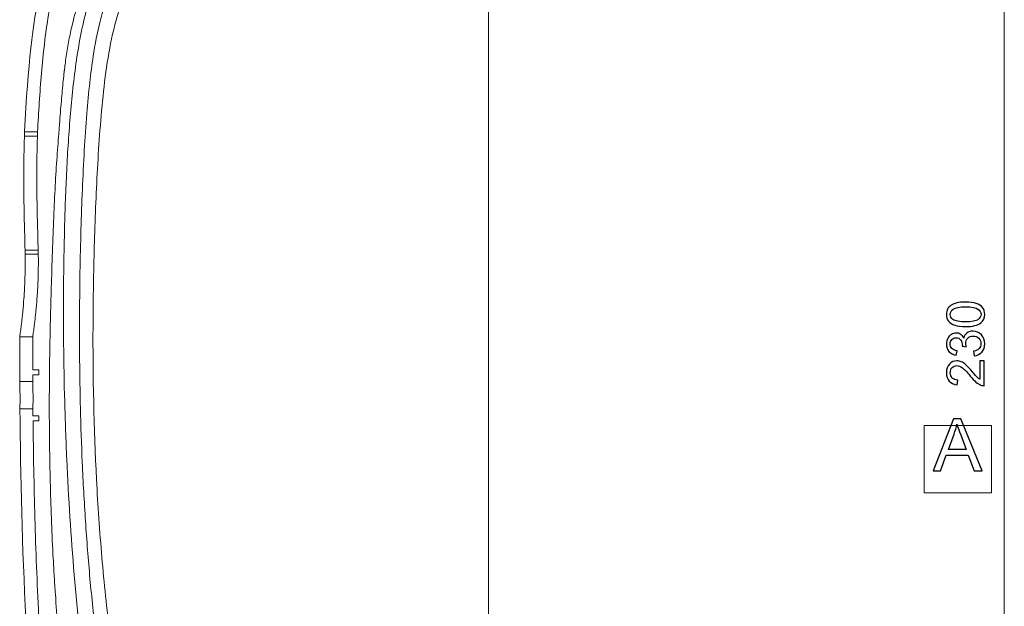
# Model space of a CAD drawing. Header units: millimetres. Extents: x -138 to 130, y -97 to 99.
# Tile 23 of 31: x -9 to 56, y -13 to 27. Entities that reach past the tile are written whole.
import ezdxf

# ---------------------------------------------------------------- set-up
doc = ezdxf.new("R2010")
doc.units = ezdxf.units.MM
doc.header["$MEASUREMENT"] = 0
doc.layers.add('layer 1', color=7, linetype='Continuous')

msp = doc.modelspace()

# ---------------------------------------------------------------- linework, layer by layer
at = {"layer": 'layer 1', "lineweight": 9}
for points in [[(56.3189, 43.6359), (56.3189, 43.6359), (56.3189, -33.0285), (56.3189, -33.0285)], [(50.9639, -4.9793), (50.9639, -4.9793), (50.9639, -0.4799), (50.9639, -0.4799)], [(50.9639, -0.4799), (50.9639, -0.4799), (55.4633, -0.4799), (55.4633, -0.4799)], [(55.4633, -0.4799), (55.4633, -0.4799), (55.4633, -4.9793), (55.4633, -4.9793)], [(55.4633, -4.9793), (55.4633, -4.9793), (50.9639, -4.9793), (50.9639, -4.9793)]]:
    msp.add_open_spline(points, degree=3, dxfattribs=at)
at = {"layer": 'layer 1', "lineweight": 15}
for points, knots in [([(21.9259, 39.6422), (21.0666, 39.58), (20.2077, 39.5144), (19.3493, 39.4437), (19.3493, 39.4437), (18.491, 39.3729), (17.6331, 39.2973), (16.7766, 39.2134), (16.7766, 39.2134), (15.9201, 39.1294), (15.0646, 39.0375), (14.2113, 38.9327), (14.2113, 38.9327), (13.358, 38.8279), (12.5071, 38.7096), (11.66, 38.5708), (11.66, 38.5708), (10.813, 38.432), (9.9702, 38.272), (9.1369, 38.0766), (9.1369, 38.0766), (8.3035, 37.8812), (7.4789, 37.6503), (6.6759, 37.3615), (6.6759, 37.3615), (5.8729, 37.0726), (5.0918, 36.7244), (4.3482, 36.3101), (4.3482, 36.3101), (3.6047, 35.8959), (2.899, 35.4146), (2.2461, 34.8696), (2.2461, 34.8696), (1.5932, 34.3245), (0.9949, 33.714), (0.4543, 33.0539), (0.4543, 33.0539), (-0.0863, 32.3937), (-0.5673, 31.6838), (-1.0016, 30.9436), (-1.0016, 30.9436), (-1.1102, 30.7585), (-1.2159, 30.5716), (-1.3189, 30.3829), (-1.3189, 30.3829), (-1.422, 30.1943), (-1.5226, 30.0037), (-1.6205, 29.8125), (-1.6205, 29.8125), (-1.8161, 29.4301), (-2.0039, 29.0442), (-2.1756, 28.6524), (-2.1756, 28.6524), (-2.3473, 28.2607), (-2.5025, 27.862), (-2.6401, 27.4572), (-2.6401, 27.4572), (-2.7777, 27.0524), (-2.8977, 26.6415), (-3.0042, 26.2269), (-3.0042, 26.2269), (-3.2171, 25.3976), (-3.3758, 24.5532), (-3.5069, 23.7041), (-3.5069, 23.7041), (-3.6379, 22.8549), (-3.7397, 21.9999), (-3.8263, 21.1432), (-3.8263, 21.1432), (-3.9128, 20.2866), (-3.9827, 19.4275), (-4.0428, 18.5672), (-4.0428, 18.5672), (-4.1028, 17.707), (-4.1534, 16.8459), (-4.1968, 15.9842), (-4.1968, 15.9842), (-4.2403, 15.1224), (-4.2767, 14.2601), (-4.3084, 13.3973), (-4.3084, 13.3973), (-4.3401, 12.5345), (-4.3673, 11.6715), (-4.3894, 10.8082), (-4.3894, 10.8082), (-4.4337, 9.0818), (-4.4582, 7.3543), (-4.4608, 5.6266), (-4.4608, 5.6266), (-4.466, 2.1711), (-4.3838, -1.2855), (-4.1898, -4.7368), (-4.1898, -4.7368), (-4.0929, -6.4624), (-3.9679, -8.1858), (-3.8105, -9.9069), (-3.8105, -9.9069), (-3.6531, -11.628), (-3.4635, -13.3457), (-3.2358, -15.0582), (-3.2358, -15.0582), (-3.0081, -16.7707), (-2.7425, -18.4782), (-2.4316, -20.1765), (-2.4316, -20.1765), (-2.1206, -21.8748), (-1.7646, -23.5647), (-1.3535, -25.24)], [0, 0, 0, 0, 0.0357143, 0.0357143, 0.0357143, 0.0357143, 0.0714286, 0.0714286, 0.0714286, 0.0714286, 0.1071429, 0.1071429, 0.1071429, 0.1071429, 0.1428571, 0.1428571, 0.1428571, 0.1428571, 0.1785714, 0.1785714, 0.1785714, 0.1785714, 0.2142857, 0.2142857, 0.2142857, 0.2142857, 0.25, 0.25, 0.25, 0.25, 0.2857143, 0.2857143, 0.2857143, 0.2857143, 0.3214286, 0.3214286, 0.3214286, 0.3214286, 0.3571429, 0.3571429, 0.3571429, 0.3571429, 0.3928571, 0.3928571, 0.3928571, 0.3928571, 0.4285714, 0.4285714, 0.4285714, 0.4285714, 0.4642857, 0.4642857, 0.4642857, 0.4642857, 0.5, 0.5, 0.5, 0.5, 0.5357143, 0.5357143, 0.5357143, 0.5357143, 0.5714286, 0.5714286, 0.5714286, 0.5714286, 0.6071429, 0.6071429, 0.6071429, 0.6071429, 0.6428571, 0.6428571, 0.6428571, 0.6428571, 0.6785714, 0.6785714, 0.6785714, 0.6785714, 0.7142857, 0.7142857, 0.7142857, 0.7142857, 0.75, 0.75, 0.75, 0.75, 0.7857143, 0.7857143, 0.7857143, 0.7857143, 0.8214286, 0.8214286, 0.8214286, 0.8214286, 0.8571429, 0.8571429, 0.8571429, 0.8571429, 0.8928571, 0.8928571, 0.8928571, 0.8928571, 0.9285714, 0.9285714, 0.9285714, 0.9285714, 1, 1, 1, 1]), ([(21.9259, 39.642), (21.9259, 39.4718), (21.9259, 39.3017), (21.9259, 39.1315), (21.9259, 39.1315), (21.9259, 38.9613), (21.9259, 38.7912), (21.9259, 38.621), (21.9259, 38.621), (21.9259, 38.2807), (21.9259, 37.9405), (21.9259, 37.6002), (21.9259, 37.6002), (21.9259, 36.9196), (21.9259, 36.2391), (21.9259, 35.5585), (21.9259, 35.5585), (21.9259, 34.1974), (21.9259, 32.8363), (21.9259, 31.4751), (21.9259, 31.4751), (21.9259, 30.114), (21.9259, 28.7529), (21.9259, 27.3918), (21.9259, 27.3918), (21.9259, 26.0306), (21.9259, 24.6695), (21.9259, 23.3083), (21.9259, 23.3083), (21.9259, 20.5859), (21.9259, 17.8635), (21.9259, 15.1411), (21.9259, 15.1411), (21.9259, 12.4186), (21.9259, 9.6962), (21.9259, 6.9737), (21.9259, 6.9737), (21.9259, 1.5288), (21.9259, -3.916), (21.9259, -9.3608), (21.9259, -9.3608), (21.9259, -14.8057), (21.9259, -20.2504), (21.9259, -25.6951)], [0, 0, 0, 0, 0.0833333, 0.0833333, 0.0833333, 0.0833333, 0.1666667, 0.1666667, 0.1666667, 0.1666667, 0.25, 0.25, 0.25, 0.25, 0.3333333, 0.3333333, 0.3333333, 0.3333333, 0.4166667, 0.4166667, 0.4166667, 0.4166667, 0.5, 0.5, 0.5, 0.5, 0.5833333, 0.5833333, 0.5833333, 0.5833333, 0.6666667, 0.6666667, 0.6666667, 0.6666667, 0.75, 0.75, 0.75, 0.75, 0.8333333, 0.8333333, 0.8333333, 0.8333333, 1, 1, 1, 1]), ([(-9.0244, 19.1004), (-8.5733, 28.0077), (-7.6988, 30.3838), (-6.3117, 33.1382), (-6.3117, 33.1382), (-6.0642, 33.6295), (-5.8005, 34.1329), (-5.5155, 34.6396)], [0, 0, 0, 0, 0.3333333, 0.3333333, 0.3333333, 0.3333333, 1, 1, 1, 1]), ([(-8.1566, 19.1004), (-8.0902, 20.4051), (-8.0084, 21.7098), (-7.896, 23.0102), (-7.896, 23.0102), (-7.8398, 23.6604), (-7.7757, 24.3097), (-7.6998, 24.9574), (-7.6998, 24.9574), (-7.6238, 25.6052), (-7.536, 26.2516), (-7.429, 26.8956), (-7.429, 26.8956), (-7.3755, 27.2176), (-7.3172, 27.5391), (-7.2525, 27.8597), (-7.2525, 27.8597), (-7.1879, 28.1804), (-7.1168, 28.5009), (-7.038, 28.8187), (-7.038, 28.8187), (-6.8804, 29.4545), (-6.6912, 30.0787), (-6.462, 30.6883), (-6.462, 30.6883), (-6.3473, 30.9931), (-6.2229, 31.2943), (-6.0903, 31.5925), (-6.0903, 31.5925), (-5.9577, 31.8907), (-5.817, 32.186), (-5.6718, 32.4796), (-5.6718, 32.4796), (-5.3815, 33.0668), (-5.0792, 33.6475), (-4.7587, 34.2173)], [0, 0, 0, 0, 0.1, 0.1, 0.1, 0.1, 0.2, 0.2, 0.2, 0.2, 0.3, 0.3, 0.3, 0.3, 0.4, 0.4, 0.4, 0.4, 0.5, 0.5, 0.5, 0.5, 0.6, 0.6, 0.6, 0.6, 0.7, 0.7, 0.7, 0.7, 0.8, 0.8, 0.8, 0.8, 1, 1, 1, 1]), ([(-5.2531, -25.6233), (-5.4097, -24.8035), (-5.5302, -24.1113), (-5.6243, -23.549), (-5.6243, -23.549), (-5.6713, -23.2679), (-5.7116, -23.0193), (-5.746, -22.8032), (-5.746, -22.8032), (-5.7503, -22.7762), (-5.7545, -22.7496), (-5.7589, -22.7221), (-5.7589, -22.7221), (-5.7632, -22.6947), (-5.7676, -22.6667), (-5.7721, -22.6382), (-5.7721, -22.6382), (-5.7811, -22.5812), (-5.7904, -22.5221), (-5.7999, -22.461), (-5.7999, -22.461), (-5.8189, -22.3388), (-5.839, -22.2083), (-5.8601, -22.0696), (-5.8601, -22.0696), (-5.9443, -21.5146), (-6.0442, -20.8275), (-6.1528, -20.0069), (-6.1528, -20.0069), (-6.1663, -19.9043), (-6.1802, -19.7983), (-6.1935, -19.6956), (-6.1935, -19.6956), (-6.2068, -19.5929), (-6.2196, -19.4927), (-6.232, -19.3948), (-6.232, -19.3948), (-6.2568, -19.1991), (-6.2799, -19.0129), (-6.3014, -18.8364), (-6.3014, -18.8364), (-6.3444, -18.4835), (-6.3812, -18.169), (-6.4126, -17.8933), (-6.4126, -17.8933), (-6.444, -17.6176), (-6.4701, -17.3806), (-6.4916, -17.1824), (-6.4916, -17.1824), (-6.5023, -17.0833), (-6.5119, -16.9939), (-6.5203, -16.9143), (-6.5203, -16.9143), (-6.5245, -16.8745), (-6.5284, -16.8382), (-6.5324, -16.8002), (-6.5324, -16.8002), (-6.5364, -16.7622), (-6.5405, -16.723), (-6.5447, -16.6826), (-6.5447, -16.6826), (-6.5783, -16.3598), (-6.6186, -15.9615), (-6.6635, -15.4875), (-6.6635, -15.4875), (-6.7533, -14.5396), (-6.8621, -13.2889), (-6.9686, -11.7331), (-6.9686, -11.7331), (-6.9819, -11.5387), (-6.9952, -11.3388), (-7.008, -11.1402), (-7.008, -11.1402), (-7.0208, -10.9417), (-7.0333, -10.7429), (-7.0454, -10.5439), (-7.0454, -10.5439), (-7.0696, -10.1459), (-7.0923, -9.7471), (-7.1136, -9.3476), (-7.1136, -9.3476), (-7.1562, -8.5485), (-7.1932, -7.7462), (-7.225, -6.9411), (-7.225, -6.9411), (-7.2886, -5.3308), (-7.3314, -3.7087), (-7.3543, -2.0758), (-7.3543, -2.0758), (-7.3657, -1.2593), (-7.3722, -0.4401), (-7.3738, 0.3818), (-7.3738, 0.3818), (-7.3742, 0.5872), (-7.3743, 0.7928), (-7.3741, 0.9986), (-7.3741, 0.9986), (-7.374, 1.1015), (-7.3739, 1.2044), (-7.3736, 1.3074), (-7.3736, 1.3074), (-7.3733, 1.4104), (-7.373, 1.514), (-7.3726, 1.6161), (-7.3726, 1.6161), (-7.3709, 2.0245), (-7.3682, 2.4055), (-7.3649, 2.7591), (-7.3649, 2.7591), (-7.3583, 3.4663), (-7.3493, 4.0638), (-7.3409, 4.5517), (-7.3409, 4.5517), (-7.3324, 5.0395), (-7.3245, 5.4178), (-7.3188, 5.6865), (-7.3188, 5.6865), (-7.3174, 5.7537), (-7.3161, 5.814), (-7.315, 5.8675), (-7.315, 5.8675), (-7.3144, 5.8942), (-7.3139, 5.9192), (-7.3134, 5.9426), (-7.3134, 5.9426), (-7.3132, 5.9542), (-7.313, 5.965), (-7.3127, 5.9781), (-7.3127, 5.9781), (-7.3124, 5.9911), (-7.3121, 6.0058), (-7.3118, 6.0222), (-7.3118, 6.0222), (-7.3091, 6.1532), (-7.3041, 6.3908), (-7.2957, 6.7348), (-7.2957, 6.7348), (-7.2936, 6.8208), (-7.2913, 6.9134), (-7.2888, 7.0128), (-7.2888, 7.0128), (-7.2875, 7.0624), (-7.2861, 7.1137), (-7.2847, 7.1667), (-7.2847, 7.1667), (-7.284, 7.1932), (-7.2833, 7.2215), (-7.2826, 7.2491), (-7.2826, 7.2491), (-7.2818, 7.2767), (-7.2811, 7.3043), (-7.2803, 7.3318), (-7.2803, 7.3318), (-7.2744, 7.5522), (-7.2685, 7.7707), (-7.2624, 7.9873), (-7.2624, 7.9873), (-7.2503, 8.4206), (-7.2378, 8.8466), (-7.2251, 9.2653), (-7.2251, 9.2653), (-7.1741, 10.9399), (-7.118, 12.4967), (-7.054, 13.9352), (-7.054, 13.9352), (-6.9899, 15.3736), (-6.9182, 16.6929), (-6.8271, 17.8902), (-6.8271, 17.8902), (-6.8043, 18.1895), (-6.7802, 18.4812), (-6.7552, 18.7655), (-6.7552, 18.7655), (-6.752, 18.8011), (-6.7489, 18.8365), (-6.7457, 18.8718), (-6.7457, 18.8718), (-6.7426, 18.9071), (-6.7393, 18.9423), (-6.7368, 18.9775), (-6.7368, 18.9775), (-6.7319, 19.0479), (-6.727, 19.1178), (-6.7221, 19.1872), (-6.7221, 19.1872), (-6.7122, 19.3261), (-6.7024, 19.4631), (-6.6925, 19.5983), (-6.6925, 19.5983), (-6.6529, 20.1388), (-6.6126, 20.6493), (-6.5713, 21.1298), (-6.5713, 21.1298), (-6.53, 21.6102), (-6.4878, 22.0606), (-6.4451, 22.4811), (-6.4451, 22.4811), (-6.4238, 22.6914), (-6.4023, 22.894), (-6.3808, 23.0891), (-6.3808, 23.0891), (-6.3781, 23.1135), (-6.3754, 23.1377), (-6.3727, 23.1619), (-6.3727, 23.1619), (-6.3724, 23.1649), (-6.372, 23.1679), (-6.3717, 23.1709), (-6.3717, 23.1709), (-6.3715, 23.1724), (-6.3711, 23.176), (-6.3708, 23.179), (-6.3708, 23.179), (-6.3705, 23.182), (-6.3701, 23.185), (-6.3698, 23.188), (-6.3698, 23.188), (-6.3685, 23.1999), (-6.3671, 23.2118), (-6.3658, 23.2237), (-6.3658, 23.2237), (-6.363, 23.2476), (-6.3603, 23.2713), (-6.3575, 23.2951), (-6.3575, 23.2951), (-6.3465, 23.3901), (-6.335, 23.4844), (-6.3231, 23.5781), (-6.3231, 23.5781), (-6.2992, 23.7656), (-6.2736, 23.9505), (-6.2463, 24.133), (-6.2463, 24.133), (-6.1918, 24.4979), (-6.1306, 24.8533), (-6.0644, 25.1991), (-6.0644, 25.1991), (-5.9982, 25.5449), (-5.9269, 25.8802), (-5.8498, 26.2043), (-5.8498, 26.2043), (-5.6956, 26.8526), (-5.5167, 27.4562), (-5.3189, 28.0193), (-5.3189, 28.0193), (-5.2694, 28.16), (-5.2188, 28.2982), (-5.1672, 28.4338), (-5.1672, 28.4338), (-5.1156, 28.5695), (-5.0628, 28.7034), (-5.0095, 28.8329), (-5.0095, 28.8329), (-4.9028, 29.0918), (-4.7909, 29.3415), (-4.6759, 29.5825), (-4.6759, 29.5825), (-4.6184, 29.703), (-4.5601, 29.8214), (-4.5012, 29.9376), (-4.5012, 29.9376), (-4.4975, 29.9449), (-4.4939, 29.9522), (-4.4902, 29.9594), (-4.4902, 29.9594), (-4.4865, 29.9667), (-4.4819, 29.9757), (-4.4776, 29.9842), (-4.4776, 29.9842), (-4.4689, 30.0012), (-4.4602, 30.0181), (-4.4515, 30.035), (-4.4515, 30.035), (-4.4341, 30.0689), (-4.4165, 30.1027), (-4.3989, 30.1365), (-4.3989, 30.1365), (-4.3635, 30.2041), (-4.3277, 30.2716), (-4.2913, 30.339), (-4.2913, 30.339), (-4.2187, 30.4737), (-4.1442, 30.6072), (-4.0675, 30.7427), (-4.0675, 30.7427), (-3.9908, 30.8781), (-3.9129, 31.013), (-3.8337, 31.1474), (-3.8337, 31.1474), (-3.6754, 31.4161), (-3.5123, 31.6828), (-3.3441, 31.9471), (-3.3441, 31.9471), (-3.2601, 32.0793), (-3.1748, 32.2109), (-3.0882, 32.3419), (-3.0882, 32.3419), (-3.0016, 32.4728), (-2.9142, 32.6023), (-2.825, 32.7304), (-2.825, 32.7304), (-2.4685, 33.2426), (-2.0854, 33.7373), (-1.6685, 34.2073)], [0, 0, 0, 0, 0.012987, 0.012987, 0.012987, 0.012987, 0.025974, 0.025974, 0.025974, 0.025974, 0.038961, 0.038961, 0.038961, 0.038961, 0.0519481, 0.0519481, 0.0519481, 0.0519481, 0.0649351, 0.0649351, 0.0649351, 0.0649351, 0.0779221, 0.0779221, 0.0779221, 0.0779221, 0.0909091, 0.0909091, 0.0909091, 0.0909091, 0.1038961, 0.1038961, 0.1038961, 0.1038961, 0.1168831, 0.1168831, 0.1168831, 0.1168831, 0.1298701, 0.1298701, 0.1298701, 0.1298701, 0.1428571, 0.1428571, 0.1428571, 0.1428571, 0.1558442, 0.1558442, 0.1558442, 0.1558442, 0.1688312, 0.1688312, 0.1688312, 0.1688312, 0.1818182, 0.1818182, 0.1818182, 0.1818182, 0.1948052, 0.1948052, 0.1948052, 0.1948052, 0.2077922, 0.2077922, 0.2077922, 0.2077922, 0.2207792, 0.2207792, 0.2207792, 0.2207792, 0.2337662, 0.2337662, 0.2337662, 0.2337662, 0.2467532, 0.2467532, 0.2467532, 0.2467532, 0.2597403, 0.2597403, 0.2597403, 0.2597403, 0.2727273, 0.2727273, 0.2727273, 0.2727273, 0.2857143, 0.2857143, 0.2857143, 0.2857143, 0.2987013, 0.2987013, 0.2987013, 0.2987013, 0.3116883, 0.3116883, 0.3116883, 0.3116883, 0.3246753, 0.3246753, 0.3246753, 0.3246753, 0.3376623, 0.3376623, 0.3376623, 0.3376623, 0.3506494, 0.3506494, 0.3506494, 0.3506494, 0.3636364, 0.3636364, 0.3636364, 0.3636364, 0.3766234, 0.3766234, 0.3766234, 0.3766234, 0.3896104, 0.3896104, 0.3896104, 0.3896104, 0.4025974, 0.4025974, 0.4025974, 0.4025974, 0.4155844, 0.4155844, 0.4155844, 0.4155844, 0.4285714, 0.4285714, 0.4285714, 0.4285714, 0.4415584, 0.4415584, 0.4415584, 0.4415584, 0.4545455, 0.4545455, 0.4545455, 0.4545455, 0.4675325, 0.4675325, 0.4675325, 0.4675325, 0.4805195, 0.4805195, 0.4805195, 0.4805195, 0.4935065, 0.4935065, 0.4935065, 0.4935065, 0.5064935, 0.5064935, 0.5064935, 0.5064935, 0.5194805, 0.5194805, 0.5194805, 0.5194805, 0.5324675, 0.5324675, 0.5324675, 0.5324675, 0.5454545, 0.5454545, 0.5454545, 0.5454545, 0.5584416, 0.5584416, 0.5584416, 0.5584416, 0.5714286, 0.5714286, 0.5714286, 0.5714286, 0.5844156, 0.5844156, 0.5844156, 0.5844156, 0.5974026, 0.5974026, 0.5974026, 0.5974026, 0.6103896, 0.6103896, 0.6103896, 0.6103896, 0.6233766, 0.6233766, 0.6233766, 0.6233766, 0.6363636, 0.6363636, 0.6363636, 0.6363636, 0.6493506, 0.6493506, 0.6493506, 0.6493506, 0.6623377, 0.6623377, 0.6623377, 0.6623377, 0.6753247, 0.6753247, 0.6753247, 0.6753247, 0.6883117, 0.6883117, 0.6883117, 0.6883117, 0.7012987, 0.7012987, 0.7012987, 0.7012987, 0.7142857, 0.7142857, 0.7142857, 0.7142857, 0.7272727, 0.7272727, 0.7272727, 0.7272727, 0.7402597, 0.7402597, 0.7402597, 0.7402597, 0.7532468, 0.7532468, 0.7532468, 0.7532468, 0.7662338, 0.7662338, 0.7662338, 0.7662338, 0.7792208, 0.7792208, 0.7792208, 0.7792208, 0.7922078, 0.7922078, 0.7922078, 0.7922078, 0.8051948, 0.8051948, 0.8051948, 0.8051948, 0.8181818, 0.8181818, 0.8181818, 0.8181818, 0.8311688, 0.8311688, 0.8311688, 0.8311688, 0.8441558, 0.8441558, 0.8441558, 0.8441558, 0.8571429, 0.8571429, 0.8571429, 0.8571429, 0.8701299, 0.8701299, 0.8701299, 0.8701299, 0.8831169, 0.8831169, 0.8831169, 0.8831169, 0.8961039, 0.8961039, 0.8961039, 0.8961039, 0.9090909, 0.9090909, 0.9090909, 0.9090909, 0.9220779, 0.9220779, 0.9220779, 0.9220779, 0.9350649, 0.9350649, 0.9350649, 0.9350649, 0.9480519, 0.9480519, 0.9480519, 0.9480519, 0.961039, 0.961039, 0.961039, 0.961039, 0.974026, 0.974026, 0.974026, 0.974026, 1, 1, 1, 1]), ([(-1.2856, 34.2033), (-2.0427, 33.2491), (-2.7007, 32.2045), (-3.294, 31.1123), (-3.294, 31.1123), (-3.3682, 30.9757), (-3.4413, 30.8384), (-3.5135, 30.7004), (-3.5135, 30.7004), (-3.5496, 30.6315), (-3.5849, 30.5638), (-3.6199, 30.4953), (-3.6199, 30.4953), (-3.655, 30.4268), (-3.6896, 30.3581), (-3.7238, 30.2893), (-3.7238, 30.2893), (-3.8607, 30.0141), (-3.9906, 29.7367), (-4.1124, 29.457), (-4.1124, 29.457), (-4.2341, 29.1774), (-4.3474, 28.896), (-4.4519, 28.6107), (-4.4519, 28.6107), (-4.5564, 28.3254), (-4.6525, 28.0358), (-4.7413, 27.7428), (-4.7413, 27.7428), (-4.9188, 27.1567), (-5.0675, 26.5563), (-5.196, 25.9478), (-5.196, 25.9478), (-5.3245, 25.3394), (-5.4329, 24.7223), (-5.5277, 24.1009), (-5.5277, 24.1009), (-5.6224, 23.4795), (-5.703, 22.853), (-5.7744, 22.2237), (-5.7744, 22.2237), (-5.8458, 21.5943), (-5.9076, 20.9626), (-5.962, 20.3291), (-5.962, 20.3291), (-6.0164, 19.6955), (-6.0634, 19.06), (-6.1052, 18.423), (-6.1052, 18.423), (-6.1469, 17.786), (-6.1833, 17.1484), (-6.2151, 16.5097), (-6.2151, 16.5097), (-6.2787, 15.2323), (-6.3249, 13.9511), (-6.3592, 12.6688), (-6.3592, 12.6688), (-6.4278, 10.1043), (-6.446, 7.535), (-6.4202, 4.9653), (-6.4202, 4.9653), (-6.4072, 3.6805), (-6.3831, 2.3955), (-6.3482, 1.1107), (-6.3482, 1.1107), (-6.3134, -0.1741), (-6.2676, -1.4582), (-6.2099, -2.7414), (-6.2099, -2.7414), (-6.0946, -5.3079), (-5.9323, -7.8714), (-5.7148, -10.4269), (-5.7148, -10.4269), (-5.4973, -12.9824), (-5.2232, -15.5298), (-4.8755, -18.0631), (-4.8755, -18.0631), (-4.5278, -20.5963), (-4.1055, -23.1147), (-3.5834, -25.6071)], [0, 0, 0, 0, 0.047619, 0.047619, 0.047619, 0.047619, 0.0952381, 0.0952381, 0.0952381, 0.0952381, 0.1428571, 0.1428571, 0.1428571, 0.1428571, 0.1904762, 0.1904762, 0.1904762, 0.1904762, 0.2380952, 0.2380952, 0.2380952, 0.2380952, 0.2857143, 0.2857143, 0.2857143, 0.2857143, 0.3333333, 0.3333333, 0.3333333, 0.3333333, 0.3809524, 0.3809524, 0.3809524, 0.3809524, 0.4285714, 0.4285714, 0.4285714, 0.4285714, 0.4761905, 0.4761905, 0.4761905, 0.4761905, 0.5238095, 0.5238095, 0.5238095, 0.5238095, 0.5714286, 0.5714286, 0.5714286, 0.5714286, 0.6190476, 0.6190476, 0.6190476, 0.6190476, 0.6666667, 0.6666667, 0.6666667, 0.6666667, 0.7142857, 0.7142857, 0.7142857, 0.7142857, 0.7619048, 0.7619048, 0.7619048, 0.7619048, 0.8095238, 0.8095238, 0.8095238, 0.8095238, 0.8571429, 0.8571429, 0.8571429, 0.8571429, 0.9047619, 0.9047619, 0.9047619, 0.9047619, 1, 1, 1, 1]), ([(0.1201, 34.187), (0.0704, 34.1322), (0.0208, 34.0773), (-0.0283, 34.0221), (-0.0283, 34.0221), (-0.0772, 33.967), (-0.1257, 33.9114), (-0.1737, 33.8555), (-0.1737, 33.8555), (-0.2215, 33.7998), (-0.269, 33.7437), (-0.3161, 33.6873), (-0.3161, 33.6873), (-0.363, 33.6311), (-0.4095, 33.5745), (-0.4557, 33.5176), (-0.4557, 33.5176), (-0.5016, 33.4608), (-0.5472, 33.4038), (-0.5924, 33.3464), (-0.5924, 33.3464), (-0.6375, 33.2891), (-0.6822, 33.2315), (-0.7264, 33.1736), (-0.7264, 33.1736), (-0.7706, 33.1159), (-0.8144, 33.0579), (-0.8578, 32.9995), (-0.8578, 32.9995), (-0.9011, 32.9413), (-0.944, 32.8828), (-0.9866, 32.824), (-0.9866, 32.824), (-1.029, 32.7654), (-1.0711, 32.7064), (-1.1128, 32.6472), (-1.1128, 32.6472), (-1.1544, 32.5881), (-1.1957, 32.5288), (-1.2366, 32.4692), (-1.2366, 32.4692), (-1.2774, 32.4097), (-1.3179, 32.3499), (-1.358, 32.2899), (-1.358, 32.2899), (-1.398, 32.23), (-1.4377, 32.1698), (-1.4771, 32.1094), (-1.4771, 32.1094), (-1.5163, 32.0492), (-1.5553, 31.9886), (-1.5939, 31.9279), (-1.5939, 31.9279), (-1.6324, 31.8673), (-1.6706, 31.8064), (-1.7085, 31.7453), (-1.7085, 31.7453), (-1.7463, 31.6843), (-1.7838, 31.6231), (-1.8209, 31.5617), (-1.8209, 31.5617), (-1.8581, 31.5004), (-1.8949, 31.4389), (-1.9314, 31.3772), (-1.9314, 31.3772), (-1.9678, 31.3156), (-2.004, 31.2538), (-2.0398, 31.1918), (-2.0398, 31.1918), (-2.1585, 30.9863), (-2.2738, 30.7786), (-2.3865, 30.5693), (-2.3865, 30.5693), (-2.5706, 30.2273), (-2.7478, 29.8812), (-2.914, 29.5293), (-2.914, 29.5293), (-3.0509, 29.2394), (-3.1804, 28.9456), (-3.2999, 28.6475), (-3.2999, 28.6475), (-3.4109, 28.3707), (-3.5134, 28.0901), (-3.6076, 27.8066), (-3.6076, 27.8066), (-3.7532, 27.3683), (-3.8791, 26.923), (-3.9897, 26.4737), (-3.9897, 26.4737), (-4.1795, 25.7024), (-4.3243, 24.9196), (-4.4442, 24.1333), (-4.4442, 24.1333), (-4.5326, 23.5531), (-4.6076, 22.9709), (-4.6733, 22.3877), (-4.6733, 22.3877), (-4.751, 21.6981), (-4.8159, 21.007), (-4.8724, 20.3151), (-4.8724, 20.3151), (-4.9391, 19.4985), (-4.9941, 18.6808), (-5.0414, 17.8627), (-5.0414, 17.8627), (-5.0916, 16.9953), (-5.1331, 16.1274), (-5.1688, 15.2593), (-5.1688, 15.2593), (-5.2055, 14.365), (-5.2361, 13.4704), (-5.2619, 12.5757), (-5.2619, 12.5757), (-5.2892, 11.6265), (-5.3111, 10.6771), (-5.3272, 9.7276), (-5.3272, 9.7276), (-5.3421, 8.852), (-5.352, 7.9764), (-5.3569, 7.1006), (-5.3569, 7.1006), (-5.3611, 6.3373), (-5.3615, 5.5739), (-5.3579, 4.8104), (-5.3579, 4.8104), (-5.3514, 3.4469), (-5.3321, 2.0833), (-5.2989, 0.72), (-5.2989, 0.72), (-5.2691, -0.5042), (-5.228, -1.7283), (-5.1748, -2.9518), (-5.1748, -2.9518), (-5.1179, -4.2562), (-5.0472, -5.5601), (-4.9611, -6.8629), (-4.9611, -6.8629), (-4.8766, -8.1411), (-4.7772, -9.4184), (-4.6612, -10.694), (-4.6612, -10.694), (-4.6033, -11.3304), (-4.5412, -11.9664), (-4.4747, -12.6019), (-4.4747, -12.6019), (-4.4077, -13.2429), (-4.3361, -13.8833), (-4.2597, -14.5232), (-4.2597, -14.5232), (-4.1828, -15.1671), (-4.1009, -15.8104), (-4.0139, -16.4529), (-4.0139, -16.4529), (-3.9264, -17.0982), (-3.8337, -17.7426), (-3.7352, -18.3861), (-3.7352, -18.3861), (-3.6971, -18.6353), (-3.658, -18.8844), (-3.6182, -19.1334), (-3.6182, -19.1334), (-3.5763, -19.3948), (-3.5334, -19.6561), (-3.4895, -19.9172), (-3.4895, -19.9172), (-3.4435, -20.1906), (-3.3965, -20.4638), (-3.3483, -20.7367), (-3.3483, -20.7367), (-3.2979, -21.0218), (-3.2463, -21.3067), (-3.1935, -21.5913), (-3.1935, -21.5913), (-3.1384, -21.8878), (-3.0819, -22.184), (-3.0239, -22.4799), (-3.0239, -22.4799), (-2.9637, -22.7874), (-2.9018, -23.0945), (-2.8384, -23.4013), (-2.8384, -23.4013), (-2.7727, -23.7195), (-2.7054, -24.0373), (-2.6357, -24.3544), (-2.6357, -24.3544), (-2.5636, -24.6826), (-2.489, -25.0102), (-2.4143, -25.3377)], [0, 0, 0, 0, 0.0208333, 0.0208333, 0.0208333, 0.0208333, 0.0416667, 0.0416667, 0.0416667, 0.0416667, 0.0625, 0.0625, 0.0625, 0.0625, 0.0833333, 0.0833333, 0.0833333, 0.0833333, 0.1041667, 0.1041667, 0.1041667, 0.1041667, 0.125, 0.125, 0.125, 0.125, 0.1458333, 0.1458333, 0.1458333, 0.1458333, 0.1666667, 0.1666667, 0.1666667, 0.1666667, 0.1875, 0.1875, 0.1875, 0.1875, 0.2083333, 0.2083333, 0.2083333, 0.2083333, 0.2291667, 0.2291667, 0.2291667, 0.2291667, 0.25, 0.25, 0.25, 0.25, 0.2708333, 0.2708333, 0.2708333, 0.2708333, 0.2916667, 0.2916667, 0.2916667, 0.2916667, 0.3125, 0.3125, 0.3125, 0.3125, 0.3333333, 0.3333333, 0.3333333, 0.3333333, 0.3541667, 0.3541667, 0.3541667, 0.3541667, 0.375, 0.375, 0.375, 0.375, 0.3958333, 0.3958333, 0.3958333, 0.3958333, 0.4166667, 0.4166667, 0.4166667, 0.4166667, 0.4375, 0.4375, 0.4375, 0.4375, 0.4583333, 0.4583333, 0.4583333, 0.4583333, 0.4791667, 0.4791667, 0.4791667, 0.4791667, 0.5, 0.5, 0.5, 0.5, 0.5208333, 0.5208333, 0.5208333, 0.5208333, 0.5416667, 0.5416667, 0.5416667, 0.5416667, 0.5625, 0.5625, 0.5625, 0.5625, 0.5833333, 0.5833333, 0.5833333, 0.5833333, 0.6041667, 0.6041667, 0.6041667, 0.6041667, 0.625, 0.625, 0.625, 0.625, 0.6458333, 0.6458333, 0.6458333, 0.6458333, 0.6666667, 0.6666667, 0.6666667, 0.6666667, 0.6875, 0.6875, 0.6875, 0.6875, 0.7083333, 0.7083333, 0.7083333, 0.7083333, 0.7291667, 0.7291667, 0.7291667, 0.7291667, 0.75, 0.75, 0.75, 0.75, 0.7708333, 0.7708333, 0.7708333, 0.7708333, 0.7916667, 0.7916667, 0.7916667, 0.7916667, 0.8125, 0.8125, 0.8125, 0.8125, 0.8333333, 0.8333333, 0.8333333, 0.8333333, 0.8541667, 0.8541667, 0.8541667, 0.8541667, 0.875, 0.875, 0.875, 0.875, 0.8958333, 0.8958333, 0.8958333, 0.8958333, 0.9166667, 0.9166667, 0.9166667, 0.9166667, 0.9375, 0.9375, 0.9375, 0.9375, 0.9583333, 0.9583333, 0.9583333, 0.9583333, 1, 1, 1, 1]), ([(-9.0342, 18.8049), (-9.0325, 18.8503), (-9.0311, 18.8911), (-9.0298, 18.9276), (-9.0298, 18.9276), (-9.0286, 18.9641), (-9.0276, 18.996), (-9.0268, 19.0216), (-9.0268, 19.0216), (-9.026, 19.0472), (-9.0254, 19.0672), (-9.025, 19.0805), (-9.025, 19.0805), (-9.0246, 19.0937), (-9.0244, 19.1004), (-9.0244, 19.1004)], [0, 0, 0, 0, 0.2, 0.2, 0.2, 0.2, 0.4, 0.4, 0.4, 0.4, 0.6, 0.6, 0.6, 0.6, 1, 1, 1, 1]), ([(-8.1566, 19.1004), (-8.1566, 19.1004), (-8.1568, 19.0937), (-8.1572, 19.0805), (-8.1572, 19.0805), (-8.1576, 19.0672), (-8.1582, 19.0472), (-8.159, 19.0216), (-8.159, 19.0216), (-8.1598, 18.996), (-8.1608, 18.9641), (-8.162, 18.9276), (-8.162, 18.9276), (-8.1632, 18.8911), (-8.1646, 18.8503), (-8.1663, 18.8049)], [0, 0, 0, 0, 0.2, 0.2, 0.2, 0.2, 0.4, 0.4, 0.4, 0.4, 0.6, 0.6, 0.6, 0.6, 1, 1, 1, 1]), ([(-8.9893, 11.2049), (-9.028, 12.5369), (-9.0598, 13.8359), (-9.0726, 15.1025), (-9.0726, 15.1025), (-9.0853, 16.3691), (-9.079, 17.6034), (-9.0342, 18.8049)], [0, 0, 0, 0, 0.3333333, 0.3333333, 0.3333333, 0.3333333, 1, 1, 1, 1]), ([(-8.1663, 18.8049), (-8.211, 17.6034), (-8.2163, 16.3691), (-8.2021, 15.1024), (-8.2021, 15.1024), (-8.1879, 13.8358), (-8.1544, 12.5368), (-8.114, 11.2049)], [0, 0, 0, 0, 0.3333333, 0.3333333, 0.3333333, 0.3333333, 1, 1, 1, 1]), ([(-9.3458, 5.4302), (-9.3458, 5.4302), (-9.3444, 5.4396), (-9.3417, 5.4585), (-9.3417, 5.4585), (-9.339, 5.4774), (-9.3349, 5.506), (-9.3296, 5.544), (-9.3296, 5.544), (-9.3189, 5.62), (-9.3034, 5.7317), (-9.2841, 5.8784), (-9.2841, 5.8784), (-9.2745, 5.9517), (-9.2638, 6.0344), (-9.2526, 6.1249), (-9.2526, 6.1249), (-9.2413, 6.2153), (-9.2295, 6.3131), (-9.2173, 6.4179), (-9.2173, 6.4179), (-9.2051, 6.5228), (-9.1925, 6.6348), (-9.1798, 6.754), (-9.1798, 6.754), (-9.167, 6.8732), (-9.154, 7.0005), (-9.1413, 7.1329), (-9.1413, 7.1329), (-9.1158, 7.3978), (-9.0914, 7.6819), (-9.0696, 7.9852), (-9.0696, 7.9852), (-9.0587, 8.1368), (-9.0483, 8.2943), (-9.039, 8.4539), (-9.039, 8.4539), (-9.0296, 8.6135), (-9.0213, 8.7749), (-9.014, 8.9382), (-9.014, 8.9382), (-9.0067, 9.1015), (-9.0005, 9.2666), (-8.9954, 9.4336), (-8.9954, 9.4336), (-8.9904, 9.6006), (-8.9865, 9.7704), (-8.984, 9.9392), (-8.984, 9.9392), (-8.9788, 10.2768), (-8.9788, 10.6102), (-8.9836, 10.9394)], [0, 0, 0, 0, 0.0714286, 0.0714286, 0.0714286, 0.0714286, 0.1428571, 0.1428571, 0.1428571, 0.1428571, 0.2142857, 0.2142857, 0.2142857, 0.2142857, 0.2857143, 0.2857143, 0.2857143, 0.2857143, 0.3571429, 0.3571429, 0.3571429, 0.3571429, 0.4285714, 0.4285714, 0.4285714, 0.4285714, 0.5, 0.5, 0.5, 0.5, 0.5714286, 0.5714286, 0.5714286, 0.5714286, 0.6428571, 0.6428571, 0.6428571, 0.6428571, 0.7142857, 0.7142857, 0.7142857, 0.7142857, 0.7857143, 0.7857143, 0.7857143, 0.7857143, 0.8571429, 0.8571429, 0.8571429, 0.8571429, 1, 1, 1, 1]), ([(-8.1079, 10.9394), (-8.1029, 10.6101), (-8.1028, 10.2779), (-8.1079, 9.9429), (-8.1079, 9.9429), (-8.1105, 9.7754), (-8.1143, 9.6069), (-8.1195, 9.4383), (-8.1195, 9.4383), (-8.1246, 9.2696), (-8.131, 9.1036), (-8.1385, 8.94), (-8.1385, 8.94), (-8.1459, 8.7765), (-8.1544, 8.6154), (-8.164, 8.4567), (-8.164, 8.4567), (-8.1735, 8.2981), (-8.184, 8.1414), (-8.1953, 7.9884), (-8.1953, 7.9884), (-8.2178, 7.6824), (-8.2429, 7.3981), (-8.2689, 7.1348), (-8.2689, 7.1348), (-8.2819, 7.0031), (-8.2952, 6.8762), (-8.3084, 6.756), (-8.3084, 6.756), (-8.3216, 6.6358), (-8.3345, 6.5233), (-8.347, 6.4184), (-8.347, 6.4184), (-8.3596, 6.3134), (-8.3717, 6.216), (-8.3832, 6.1261), (-8.3832, 6.1261), (-8.3947, 6.0362), (-8.4056, 5.9535), (-8.4156, 5.8795), (-8.4156, 5.8795), (-8.4355, 5.7314), (-8.4515, 5.6201), (-8.4624, 5.5445), (-8.4624, 5.5445), (-8.4678, 5.5067), (-8.4721, 5.4779), (-8.4749, 5.4587), (-8.4749, 5.4587), (-8.4777, 5.4396), (-8.4791, 5.4302), (-8.4791, 5.4302)], [0, 0, 0, 0, 0.0714286, 0.0714286, 0.0714286, 0.0714286, 0.1428571, 0.1428571, 0.1428571, 0.1428571, 0.2142857, 0.2142857, 0.2142857, 0.2142857, 0.2857143, 0.2857143, 0.2857143, 0.2857143, 0.3571429, 0.3571429, 0.3571429, 0.3571429, 0.4285714, 0.4285714, 0.4285714, 0.4285714, 0.5, 0.5, 0.5, 0.5, 0.5714286, 0.5714286, 0.5714286, 0.5714286, 0.6428571, 0.6428571, 0.6428571, 0.6428571, 0.7142857, 0.7142857, 0.7142857, 0.7142857, 0.7857143, 0.7857143, 0.7857143, 0.7857143, 0.8571429, 0.8571429, 0.8571429, 0.8571429, 1, 1, 1, 1]), ([(-9.3339, 0.6215), (-9.3339, 0.6215), (-9.3338, 0.6275), (-9.3335, 0.6391), (-9.3335, 0.6391), (-9.3333, 0.6508), (-9.333, 0.6683), (-9.3326, 0.6914), (-9.3326, 0.6914), (-9.3321, 0.7144), (-9.3317, 0.7426), (-9.3311, 0.7758), (-9.3311, 0.7758), (-9.3306, 0.809), (-9.3301, 0.8478), (-9.3296, 0.8901), (-9.3296, 0.8901), (-9.329, 0.9324), (-9.3285, 0.9785), (-9.3281, 1.0285), (-9.3281, 1.0285), (-9.3277, 1.0786), (-9.3274, 1.1321), (-9.3272, 1.1872), (-9.3272, 1.1872), (-9.3267, 1.2975), (-9.3268, 1.4179), (-9.3276, 1.5389), (-9.3276, 1.5389), (-9.328, 1.5995), (-9.3285, 1.659), (-9.3291, 1.7176), (-9.3291, 1.7176), (-9.3298, 1.7761), (-9.3306, 1.8343), (-9.3315, 1.8898), (-9.3315, 1.8898), (-9.3324, 1.9453), (-9.3334, 1.9979), (-9.3345, 2.0477), (-9.3345, 2.0477), (-9.3355, 2.0975), (-9.3366, 2.1446), (-9.3376, 2.1869), (-9.3376, 2.1869), (-9.3387, 2.2291), (-9.3397, 2.267), (-9.3406, 2.3005), (-9.3406, 2.3005), (-9.3416, 2.3339), (-9.3424, 2.3624), (-9.3431, 2.3852), (-9.3431, 2.3852), (-9.3438, 2.408), (-9.3444, 2.4256), (-9.3448, 2.4373), (-9.3448, 2.4373), (-9.3451, 2.4491), (-9.3453, 2.4549), (-9.3453, 2.4549)], [0, 0, 0, 0, 0.0625, 0.0625, 0.0625, 0.0625, 0.125, 0.125, 0.125, 0.125, 0.1875, 0.1875, 0.1875, 0.1875, 0.25, 0.25, 0.25, 0.25, 0.3125, 0.3125, 0.3125, 0.3125, 0.375, 0.375, 0.375, 0.375, 0.4375, 0.4375, 0.4375, 0.4375, 0.5, 0.5, 0.5, 0.5, 0.5625, 0.5625, 0.5625, 0.5625, 0.625, 0.625, 0.625, 0.625, 0.6875, 0.6875, 0.6875, 0.6875, 0.75, 0.75, 0.75, 0.75, 0.8125, 0.8125, 0.8125, 0.8125, 0.875, 0.875, 0.875, 0.875, 1, 1, 1, 1]), ([(-8.4786, 2.4549), (-8.4786, 2.4549), (-8.4784, 2.4489), (-8.4781, 2.4372), (-8.4781, 2.4372), (-8.4777, 2.4256), (-8.4771, 2.408), (-8.4764, 2.385), (-8.4764, 2.385), (-8.4757, 2.362), (-8.4748, 2.3338), (-8.4739, 2.3006), (-8.4739, 2.3006), (-8.4729, 2.2673), (-8.4718, 2.2286), (-8.4708, 2.1863), (-8.4708, 2.1863), (-8.4697, 2.144), (-8.4686, 2.0979), (-8.4675, 2.0479), (-8.4675, 2.0479), (-8.4665, 1.9979), (-8.4654, 1.9444), (-8.4645, 1.8892), (-8.4645, 1.8892), (-8.4627, 1.779), (-8.4613, 1.6586), (-8.4605, 1.5375), (-8.4605, 1.5375), (-8.4601, 1.477), (-8.4599, 1.4174), (-8.4599, 1.3589), (-8.4599, 1.3589), (-8.4598, 1.3003), (-8.4599, 1.2421), (-8.4602, 1.1866), (-8.4602, 1.1866), (-8.4604, 1.1312), (-8.4607, 1.0785), (-8.4612, 1.0287), (-8.4612, 1.0287), (-8.4616, 0.9789), (-8.4621, 0.9318), (-8.4627, 0.8895), (-8.4627, 0.8895), (-8.4632, 0.8473), (-8.4638, 0.8094), (-8.4643, 0.7759), (-8.4643, 0.7759), (-8.4649, 0.7424), (-8.4654, 0.714), (-8.4658, 0.6912), (-8.4658, 0.6912), (-8.4662, 0.6683), (-8.4666, 0.6508), (-8.4668, 0.639), (-8.4668, 0.639), (-8.4671, 0.6273), (-8.4672, 0.6215), (-8.4672, 0.6215)], [0, 0, 0, 0, 0.0625, 0.0625, 0.0625, 0.0625, 0.125, 0.125, 0.125, 0.125, 0.1875, 0.1875, 0.1875, 0.1875, 0.25, 0.25, 0.25, 0.25, 0.3125, 0.3125, 0.3125, 0.3125, 0.375, 0.375, 0.375, 0.375, 0.4375, 0.4375, 0.4375, 0.4375, 0.5, 0.5, 0.5, 0.5, 0.5625, 0.5625, 0.5625, 0.5625, 0.625, 0.625, 0.625, 0.625, 0.6875, 0.6875, 0.6875, 0.6875, 0.75, 0.75, 0.75, 0.75, 0.8125, 0.8125, 0.8125, 0.8125, 0.875, 0.875, 0.875, 0.875, 1, 1, 1, 1]), ([(-7.075, -26.0507), (-7.3214, -23.903), (-7.5186, -21.7505), (-7.683, -19.5949), (-7.683, -19.5949), (-7.8475, -17.4393), (-7.9787, -15.2818), (-8.0852, -13.1234), (-8.0852, -13.1234), (-8.1917, -10.965), (-8.2732, -8.8055), (-8.3345, -6.6451), (-8.3345, -6.6451), (-8.3958, -4.4847), (-8.4367, -2.3233), (-8.4597, -0.1618)], [0, 0, 0, 0, 0.2, 0.2, 0.2, 0.2, 0.4, 0.4, 0.4, 0.4, 0.6, 0.6, 0.6, 0.6, 1, 1, 1, 1])]:
    msp.add_open_spline(points, degree=3, knots=knots, dxfattribs=at)
for points in [[(-8.1566, 19.1005), (-8.1566, 19.1005), (-9.0244, 19.1005), (-9.0244, 19.1005)], [(-9.0342, 18.8049), (-9.0342, 18.8049), (-8.1663, 18.8049), (-8.1663, 18.8049)], [(-8.9893, 11.2049), (-8.9893, 11.2049), (-8.114, 11.2049), (-8.114, 11.2049)], [(-8.9836, 10.9394), (-8.9849, 11.0293), (-8.9868, 11.1178), (-8.9893, 11.2049)], [(-8.114, 11.2049), (-8.1113, 11.1178), (-8.1093, 11.0293), (-8.1079, 10.9394)], [(-8.9836, 10.9394), (-8.9836, 10.9394), (-8.1079, 10.9394), (-8.1079, 10.9394)], [(-9.3453, 2.4549), (-9.3493, 3.4654), (-9.3493, 4.4586), (-9.3458, 5.4302)], [(-9.3458, 5.4302), (-9.3458, 5.4302), (-8.4791, 5.4302), (-8.4791, 5.4302)], [(-8.4809, 3.2382), (-8.4823, 3.9688), (-8.4817, 4.6995), (-8.4791, 5.4302)], [(-8.0741, 3.2382), (-8.0741, 3.2382), (-8.4809, 3.2382), (-8.4809, 3.2382)], [(-8.4802, 2.9049), (-8.4802, 2.9049), (-8.0741, 2.9049), (-8.0741, 2.9049)], [(-8.4786, 2.4549), (-8.4792, 2.6048), (-8.4797, 2.7548), (-8.4801, 2.9049)], [(-8.0741, 2.9049), (-8.0741, 2.9049), (-8.0741, 3.2382), (-8.0741, 3.2382)], [(-8.4786, 2.4549), (-8.4786, 2.4549), (-9.3453, 2.4549), (-9.3453, 2.4549)], [(-9.3339, 0.6215), (-9.3339, 0.6215), (-8.4672, 0.6215), (-8.4672, 0.6215)], [(-7.8504, -26.878), (-8.8589, -18.4908), (-9.2568, -8.3703), (-9.3339, 0.6215)], [(-8.4631, 0.1715), (-8.4645, 0.3215), (-8.4659, 0.4715), (-8.4672, 0.6215)], [(-8.0741, 0.1715), (-8.0741, 0.1715), (-8.4631, 0.1715), (-8.4631, 0.1715)], [(-8.0741, -0.1618), (-8.0741, -0.1618), (-8.0741, 0.1715), (-8.0741, 0.1715)], [(-8.4597, -0.1618), (-8.4597, -0.1618), (-8.0741, -0.1618), (-8.0741, -0.1618)]]:
    msp.add_open_spline(points, degree=3, dxfattribs=at)
at = {"layer": 'layer 1'}
for points, knots in [([(53.7391, 6.1116), (53.4434, 6.1116), (53.2042, 6.1419), (53.0234, 6.2026), (53.0234, 6.2026), (52.842, 6.2638), (52.7026, 6.3543), (52.6051, 6.4744), (52.6051, 6.4744), (52.5077, 6.594), (52.4593, 6.7451), (52.4593, 6.9271), (52.4593, 6.9271), (52.4593, 7.0613), (52.4861, 7.1791), (52.5404, 7.2812), (52.5404, 7.2812), (52.5946, 7.3827), (52.6728, 7.4667), (52.7749, 7.532), (52.7749, 7.532), (52.8764, 7.5973), (53.0006, 7.6487), (53.1471, 7.686), (53.1471, 7.686), (53.2935, 7.7239), (53.4912, 7.7426), (53.7391, 7.7426), (53.7391, 7.7426), (54.0331, 7.7426), (54.2711, 7.7123), (54.452, 7.6522), (54.452, 7.6522), (54.6334, 7.5921), (54.7728, 7.5017), (54.8708, 7.3815), (54.8708, 7.3815), (54.9688, 7.2619), (55.0178, 7.1103), (55.0178, 6.9271), (55.0178, 6.9271), (55.0178, 6.6862), (54.9321, 6.4966), (54.76, 6.3589), (54.76, 6.3589), (54.55, 6.1938), (54.2099, 6.1116), (53.7391, 6.1116)], [0, 0, 0, 0, 0.0769231, 0.0769231, 0.0769231, 0.0769231, 0.1538462, 0.1538462, 0.1538462, 0.1538462, 0.2307692, 0.2307692, 0.2307692, 0.2307692, 0.3076923, 0.3076923, 0.3076923, 0.3076923, 0.3846154, 0.3846154, 0.3846154, 0.3846154, 0.4615385, 0.4615385, 0.4615385, 0.4615385, 0.5384615, 0.5384615, 0.5384615, 0.5384615, 0.6153846, 0.6153846, 0.6153846, 0.6153846, 0.6923077, 0.6923077, 0.6923077, 0.6923077, 0.7692308, 0.7692308, 0.7692308, 0.7692308, 0.8461538, 0.8461538, 0.8461538, 0.8461538, 1, 1, 1, 1]), ([(53.7403, 6.4266), (54.1527, 6.4266), (54.4269, 6.4744), (54.5622, 6.5707), (54.5622, 6.5707), (54.6981, 6.6669), (54.7658, 6.7859), (54.7658, 6.9271), (54.7658, 6.9271), (54.7658, 7.0683), (54.6976, 7.1873), (54.5616, 7.2835), (54.5616, 7.2835), (54.4251, 7.3798), (54.1516, 7.4276), (53.7403, 7.4276), (53.7403, 7.4276), (53.3279, 7.4276), (53.0537, 7.3798), (52.9184, 7.2835), (52.9184, 7.2835), (52.7825, 7.1878), (52.7148, 7.0677), (52.7148, 6.9236), (52.7148, 6.9236), (52.7148, 6.7824), (52.7749, 6.6693), (52.8945, 6.5847), (52.8945, 6.5847), (53.0467, 6.4791), (53.3291, 6.4266), (53.7403, 6.4266)], [0, 0, 0, 0, 0.1111111, 0.1111111, 0.1111111, 0.1111111, 0.2222222, 0.2222222, 0.2222222, 0.2222222, 0.3333333, 0.3333333, 0.3333333, 0.3333333, 0.4444444, 0.4444444, 0.4444444, 0.4444444, 0.5555556, 0.5555556, 0.5555556, 0.5555556, 0.6666667, 0.6666667, 0.6666667, 0.6666667, 0.7777778, 0.7777778, 0.7777778, 0.7777778, 1, 1, 1, 1]), ([(54.3108, 4.165), (54.3108, 4.165), (54.2688, 4.473), (54.2688, 4.473), (54.2688, 4.473), (54.4438, 4.5086), (54.5698, 4.5681), (54.6468, 4.6527), (54.6468, 4.6527), (54.7238, 4.7372), (54.7623, 4.8411), (54.7623, 4.9642), (54.7623, 4.9642), (54.7623, 5.11), (54.7121, 5.2331), (54.6118, 5.3322), (54.6118, 5.3322), (54.5115, 5.4314), (54.3872, 5.481), (54.2391, 5.481), (54.2391, 5.481), (54.0979, 5.481), (53.9812, 5.4349), (53.8891, 5.3422), (53.8891, 5.3422), (53.7975, 5.25), (53.7514, 5.1327), (53.7514, 4.9898), (53.7514, 4.9898), (53.7514, 4.9315), (53.7631, 4.8592), (53.7858, 4.7722), (53.7858, 4.7722), (53.7858, 4.7722), (53.5163, 4.8067), (53.5163, 4.8067), (53.5163, 4.8067), (53.5186, 4.8271), (53.5198, 4.844), (53.5198, 4.8562), (53.5198, 4.8562), (53.5198, 4.9881), (53.4854, 5.1059), (53.4171, 5.2115), (53.4171, 5.2115), (53.3489, 5.3165), (53.2439, 5.369), (53.1021, 5.369), (53.1021, 5.369), (52.9896, 5.369), (52.8962, 5.3305), (52.8221, 5.2541), (52.8221, 5.2541), (52.7481, 5.1777), (52.7113, 5.0791), (52.7113, 4.9583), (52.7113, 4.9583), (52.7113, 4.8382), (52.7492, 4.7384), (52.8251, 4.6585), (52.8251, 4.6585), (52.9009, 4.5786), (53.0146, 4.5272), (53.1663, 4.5045), (53.1663, 4.5045), (53.1663, 4.5045), (53.1103, 4.1965), (53.1103, 4.1965), (53.1103, 4.1965), (52.9038, 4.2344), (52.7434, 4.3196), (52.6296, 4.4532), (52.6296, 4.4532), (52.5159, 4.5862), (52.4593, 4.7524), (52.4593, 4.9507), (52.4593, 4.9507), (52.4593, 5.0872), (52.4885, 5.2132), (52.5474, 5.3282), (52.5474, 5.3282), (52.6057, 5.4437), (52.6856, 5.5317), (52.7866, 5.5924), (52.7866, 5.5924), (52.8881, 5.6537), (52.9954, 5.684), (53.1091, 5.684), (53.1091, 5.684), (53.2171, 5.684), (53.3151, 5.6548), (53.4037, 5.5971), (53.4037, 5.5971), (53.4924, 5.5387), (53.563, 5.4524), (53.6155, 5.3387), (53.6155, 5.3387), (53.6493, 5.4868), (53.7205, 5.6017), (53.8284, 5.684), (53.8284, 5.684), (53.9357, 5.7657), (54.0711, 5.8065), (54.2326, 5.8065), (54.2326, 5.8065), (54.4514, 5.8065), (54.6375, 5.7266), (54.7897, 5.5673), (54.7897, 5.5673), (54.942, 5.4075), (55.0178, 5.2057), (55.0178, 4.9618), (55.0178, 4.9618), (55.0178, 4.7419), (54.9525, 4.5593), (54.8212, 4.4141), (54.8212, 4.4141), (54.69, 4.2682), (54.5196, 4.1854), (54.3108, 4.165)], [0, 0, 0, 0, 0.0322581, 0.0322581, 0.0322581, 0.0322581, 0.0645161, 0.0645161, 0.0645161, 0.0645161, 0.0967742, 0.0967742, 0.0967742, 0.0967742, 0.1290323, 0.1290323, 0.1290323, 0.1290323, 0.1612903, 0.1612903, 0.1612903, 0.1612903, 0.1935484, 0.1935484, 0.1935484, 0.1935484, 0.2258065, 0.2258065, 0.2258065, 0.2258065, 0.2580645, 0.2580645, 0.2580645, 0.2580645, 0.2903226, 0.2903226, 0.2903226, 0.2903226, 0.3225806, 0.3225806, 0.3225806, 0.3225806, 0.3548387, 0.3548387, 0.3548387, 0.3548387, 0.3870968, 0.3870968, 0.3870968, 0.3870968, 0.4193548, 0.4193548, 0.4193548, 0.4193548, 0.4516129, 0.4516129, 0.4516129, 0.4516129, 0.483871, 0.483871, 0.483871, 0.483871, 0.516129, 0.516129, 0.516129, 0.516129, 0.5483871, 0.5483871, 0.5483871, 0.5483871, 0.5806452, 0.5806452, 0.5806452, 0.5806452, 0.6129032, 0.6129032, 0.6129032, 0.6129032, 0.6451613, 0.6451613, 0.6451613, 0.6451613, 0.6774194, 0.6774194, 0.6774194, 0.6774194, 0.7096774, 0.7096774, 0.7096774, 0.7096774, 0.7419355, 0.7419355, 0.7419355, 0.7419355, 0.7741935, 0.7741935, 0.7741935, 0.7741935, 0.8064516, 0.8064516, 0.8064516, 0.8064516, 0.8387097, 0.8387097, 0.8387097, 0.8387097, 0.8709677, 0.8709677, 0.8709677, 0.8709677, 0.9032258, 0.9032258, 0.9032258, 0.9032258, 0.9354839, 0.9354839, 0.9354839, 0.9354839, 1, 1, 1, 1]), ([(54.6818, 3.8319), (54.6818, 3.8319), (54.9758, 3.8319), (54.9758, 3.8319), (54.9758, 3.8319), (54.9758, 3.8319), (54.9758, 2.1729), (54.9758, 2.1729), (54.9758, 2.1729), (54.9017, 2.1706), (54.8306, 2.1828), (54.7617, 2.2091), (54.7617, 2.2091), (54.6491, 2.2516), (54.5377, 2.3199), (54.4286, 2.4138), (54.4286, 2.4138), (54.3196, 2.5077), (54.1936, 2.6419), (54.0506, 2.8163), (54.0506, 2.8163), (53.8272, 3.0876), (53.6505, 3.2719), (53.5198, 3.3681), (53.5198, 3.3681), (53.3891, 3.465), (53.2655, 3.5134), (53.1488, 3.5134), (53.1488, 3.5134), (53.0269, 3.5134), (52.9242, 3.4696), (52.8402, 3.3821), (52.8402, 3.3821), (52.7568, 3.2946), (52.7148, 3.1803), (52.7148, 3.0397), (52.7148, 3.0397), (52.7148, 2.891), (52.7591, 2.772), (52.8478, 2.6827), (52.8478, 2.6827), (52.9359, 2.5935), (53.059, 2.5486), (53.2153, 2.5474), (53.2153, 2.5474), (53.2153, 2.5474), (53.1838, 2.2324), (53.1838, 2.2324), (53.1838, 2.2324), (52.9481, 2.254), (52.7685, 2.3356), (52.6448, 2.4768), (52.6448, 2.4768), (52.5211, 2.6186), (52.4593, 2.8081), (52.4593, 3.0467), (52.4593, 3.0467), (52.4593, 3.2871), (52.5258, 3.4778), (52.6594, 3.6178), (52.6594, 3.6178), (52.793, 3.7584), (52.9586, 3.8284), (53.1558, 3.8284), (53.1558, 3.8284), (53.2561, 3.8284), (53.3547, 3.808), (53.4516, 3.7666), (53.4516, 3.7666), (53.549, 3.7257), (53.6511, 3.6575), (53.7584, 3.5624), (53.7584, 3.5624), (53.8651, 3.4667), (54.0127, 3.3086), (54.1994, 3.0881), (54.1994, 3.0881), (54.3546, 2.9032), (54.4596, 2.7842), (54.515, 2.7317), (54.515, 2.7317), (54.5704, 2.6792), (54.6258, 2.6361), (54.6818, 2.6016), (54.6818, 2.6016), (54.6818, 2.6016), (54.6818, 3.8319), (54.6818, 3.8319)], [0, 0, 0, 0, 0.0434783, 0.0434783, 0.0434783, 0.0434783, 0.0869565, 0.0869565, 0.0869565, 0.0869565, 0.1304348, 0.1304348, 0.1304348, 0.1304348, 0.173913, 0.173913, 0.173913, 0.173913, 0.2173913, 0.2173913, 0.2173913, 0.2173913, 0.2608696, 0.2608696, 0.2608696, 0.2608696, 0.3043478, 0.3043478, 0.3043478, 0.3043478, 0.3478261, 0.3478261, 0.3478261, 0.3478261, 0.3913043, 0.3913043, 0.3913043, 0.3913043, 0.4347826, 0.4347826, 0.4347826, 0.4347826, 0.4782609, 0.4782609, 0.4782609, 0.4782609, 0.5217391, 0.5217391, 0.5217391, 0.5217391, 0.5652174, 0.5652174, 0.5652174, 0.5652174, 0.6086957, 0.6086957, 0.6086957, 0.6086957, 0.6521739, 0.6521739, 0.6521739, 0.6521739, 0.6956522, 0.6956522, 0.6956522, 0.6956522, 0.7391304, 0.7391304, 0.7391304, 0.7391304, 0.7826087, 0.7826087, 0.7826087, 0.7826087, 0.826087, 0.826087, 0.826087, 0.826087, 0.8695652, 0.8695652, 0.8695652, 0.8695652, 0.9130435, 0.9130435, 0.9130435, 0.9130435, 1, 1, 1, 1]), ([(51.5851, -3.5079), (51.5851, -3.5079), (52.9203, -0.0274), (52.9203, -0.0274), (52.9203, -0.0274), (52.9203, -0.0274), (53.4267, -0.0274), (53.4267, -0.0274), (53.4267, -0.0274), (53.4267, -0.0274), (54.8437, -3.5079), (54.8437, -3.5079), (54.8437, -3.5079), (54.8437, -3.5079), (54.3195, -3.5079), (54.3195, -3.5079), (54.3195, -3.5079), (54.3195, -3.5079), (53.9168, -2.453), (53.9168, -2.453), (53.9168, -2.453), (53.9168, -2.453), (52.4512, -2.453), (52.4512, -2.453), (52.4512, -2.453), (52.4512, -2.453), (52.0736, -3.5079), (52.0736, -3.5079), (52.0736, -3.5079), (52.0736, -3.5079), (51.5851, -3.5079), (51.5851, -3.5079)], [0, 0, 0, 0, 0.1111111, 0.1111111, 0.1111111, 0.1111111, 0.2222222, 0.2222222, 0.2222222, 0.2222222, 0.3333333, 0.3333333, 0.3333333, 0.3333333, 0.4444444, 0.4444444, 0.4444444, 0.4444444, 0.5555556, 0.5555556, 0.5555556, 0.5555556, 0.6666667, 0.6666667, 0.6666667, 0.6666667, 0.7777778, 0.7777778, 0.7777778, 0.7777778, 1, 1, 1, 1]), ([(52.5865, -2.0787), (52.5865, -2.0787), (53.7726, -2.0787), (53.7726, -2.0787), (53.7726, -2.0787), (53.7726, -2.0787), (53.4096, -1.1138), (53.4096, -1.1138), (53.4096, -1.1138), (53.3003, -0.8205), (53.2176, -0.5783), (53.1601, -0.3871), (53.1601, -0.3871), (53.1123, -0.6139), (53.0483, -0.8367), (52.9681, -1.0571), (52.9681, -1.0571), (52.9681, -1.0571), (52.5865, -2.0787), (52.5865, -2.0787)], [0, 0, 0, 0, 0.1666667, 0.1666667, 0.1666667, 0.1666667, 0.3333333, 0.3333333, 0.3333333, 0.3333333, 0.5, 0.5, 0.5, 0.5, 0.6666667, 0.6666667, 0.6666667, 0.6666667, 1, 1, 1, 1])]:
    msp.add_open_spline(points, degree=3, knots=knots, dxfattribs=at)

doc.saveas('drawing.dxf')
